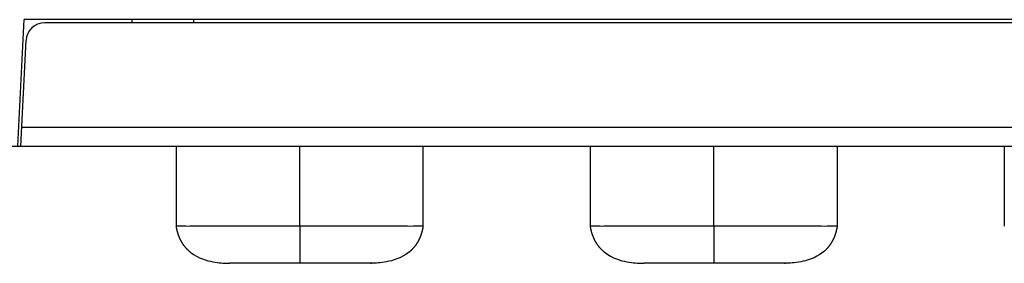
# Model space of a CAD drawing. Header units: millimetres. Extents: x -334 to 1371, y -859 to -284.
# Tile 5 of 42: x 747 to 763, y -765 to -761. Entities that reach past the tile are written whole.
import ezdxf

# ---------------------------------------------------------------- set-up
doc = ezdxf.new("R2010")
doc.units = ezdxf.units.MM
doc.header["$LTSCALE"] = 30.734
doc.layers.get('0').update_dxf_attribs({"linetype": 'CONTINUOUS'})
doc.layers.add('06___PRT_ALL_SURFS', color=7, linetype='CONTINUOUS')

msp = doc.modelspace()

# ---------------------------------------------------------------- linework, layer by layer
at = {"linetype": 'Continuous'}
for p, q in [((747.283, -763.144), (747.386, -761.094)), ((783.281, -761.094), (747.386, -761.094)), ((782.948, -761.144), (747.719, -761.144)), ((749.133, -761.144), (749.133, -761.094)), ((750.133, -761.144), (750.133, -761.094)), ((747.333, -763.144), (747.419, -761.429)), ((783.318, -762.844), (747.348, -762.844)), ((740.502, -763.144), (789.605, -763.144)), ((751.846, -764.444), (751.846, -763.144)), ((758.546, -764.444), (758.546, -763.144))]:
    msp.add_line(p, q, dxfattribs=at)
msp.add_arc((747.719, -761.444), 0.3, 90, 177.1376, dxfattribs=at)
at = {"layer": '06___PRT_ALL_SURFS', "linetype": 'Continuous'}
for p, q in [((749.846, -763.144), (749.846, -764.444)), ((753.846, -764.444), (753.846, -763.144)), ((756.546, -763.144), (756.546, -764.444)), ((760.546, -764.444), (760.546, -763.144)), ((763.246, -763.144), (763.246, -764.444)), ((749.846, -764.443), (749.846, -764.444)), ((749.846, -764.444), (749.847, -764.454)), ((749.847, -764.452), (749.848, -764.454)), ((749.847, -764.454), (749.848, -764.46)), ((749.848, -764.459), (749.849, -764.465)), ((749.849, -764.465), (749.85, -764.47)), ((749.85, -764.47), (749.851, -764.476)), ((749.851, -764.476), (749.852, -764.481)), ((749.852, -764.481), (749.854, -764.487)), ((749.854, -764.487), (749.855, -764.493)), ((749.934, -764.444), (749.86, -764.444)), ((749.969, -764.444), (749.934, -764.444)), ((750.14, -764.444), (750.094, -764.444)), ((750.329, -764.444), (750.281, -764.444)), ((750.376, -764.444), (750.329, -764.444)), ((750.68, -764.444), (750.569, -764.444)), ((750.856, -764.444), (750.68, -764.444)), ((751.846, -764.444), (751.846, -765.044)), ((753.308, -764.444), (753.234, -764.444)), ((753.356, -764.444), (753.308, -764.444)), ((753.403, -764.444), (753.356, -764.444)), ((753.68, -764.444), (753.637, -764.445)), ((753.718, -764.444), (753.68, -764.444)), ((753.846, -764.444), (753.822, -764.444)), ((753.837, -764.491), (753.838, -764.488)), ((753.838, -764.488), (753.839, -764.484)), ((753.839, -764.484), (753.84, -764.48)), ((753.84, -764.477), (753.841, -764.473)), ((753.84, -764.481), (753.84, -764.477)), ((753.841, -764.474), (753.842, -764.47)), ((753.842, -764.466), (753.844, -764.46)), ((753.842, -764.47), (753.843, -764.463)), ((753.843, -764.463), (753.846, -764.447)), ((753.844, -764.456), (753.845, -764.45)), ((753.845, -764.45), (753.846, -764.444)), ((753.846, -764.444), (753.846, -764.444)), ((756.546, -764.443), (756.546, -764.444)), ((756.546, -764.444), (756.547, -764.454)), ((756.547, -764.452), (756.548, -764.459)), ((756.548, -764.454), (756.549, -764.462)), ((756.549, -764.462), (756.55, -764.467)), ((756.55, -764.467), (756.551, -764.473)), ((756.551, -764.473), (756.552, -764.478)), ((756.552, -764.478), (756.553, -764.484)), ((756.553, -764.484), (756.554, -764.49)), ((756.554, -764.49), (756.555, -764.496)), ((756.634, -764.444), (756.56, -764.444)), ((756.669, -764.444), (756.634, -764.444)), ((756.84, -764.444), (756.794, -764.444)), ((757.029, -764.444), (756.981, -764.444)), ((757.076, -764.444), (757.029, -764.444)), ((759.849, -764.444), (757.237, -764.444)), ((758.546, -764.444), (758.546, -765.044)), ((760.008, -764.444), (759.934, -764.444)), ((760.056, -764.444), (760.008, -764.444)), ((760.103, -764.444), (760.056, -764.444)), ((760.38, -764.444), (760.337, -764.445)), ((760.418, -764.444), (760.38, -764.444)), ((760.546, -764.444), (760.522, -764.444)), ((760.537, -764.491), (760.538, -764.488)), ((760.538, -764.488), (760.539, -764.484)), ((760.539, -764.484), (760.54, -764.48)), ((760.54, -764.477), (760.541, -764.473)), ((760.54, -764.481), (760.54, -764.477)), ((760.541, -764.474), (760.542, -764.47)), ((760.542, -764.466), (760.544, -764.46)), ((760.542, -764.47), (760.543, -764.463)), ((760.543, -764.463), (760.546, -764.447)), ((760.544, -764.456), (760.545, -764.45)), ((760.545, -764.45), (760.546, -764.444)), ((760.546, -764.444), (760.546, -764.444)), ((763.246, -764.443), (763.246, -764.444)), ((763.246, -764.443), (763.246, -764.444)), ((749.855, -764.493), (749.856, -764.498)), ((749.856, -764.498), (749.857, -764.504)), ((749.857, -764.504), (749.859, -764.51)), ((749.859, -764.51), (749.86, -764.516)), ((749.86, -764.516), (749.862, -764.522)), ((749.862, -764.522), (749.863, -764.528)), ((749.87, -764.553), (749.871, -764.557)), ((749.871, -764.556), (749.872, -764.56)), ((749.872, -764.559), (749.873, -764.563)), ((749.873, -764.562), (749.874, -764.566)), ((749.874, -764.565), (749.875, -764.569)), ((749.875, -764.568), (749.877, -764.572)), ((749.876, -764.572), (749.878, -764.576)), ((749.877, -764.575), (749.879, -764.579)), ((749.878, -764.578), (749.88, -764.582)), ((749.879, -764.581), (749.881, -764.585)), ((749.881, -764.584), (749.882, -764.588)), ((749.882, -764.587), (749.883, -764.591)), ((749.883, -764.59), (749.884, -764.595)), ((749.884, -764.594), (749.886, -764.598)), ((749.885, -764.597), (749.887, -764.601)), ((749.886, -764.6), (749.888, -764.604)), ((749.888, -764.603), (749.889, -764.608)), ((749.889, -764.607), (749.891, -764.611)), ((749.89, -764.61), (749.892, -764.614)), ((749.892, -764.613), (749.893, -764.617)), ((749.893, -764.616), (749.894, -764.62)), ((749.894, -764.619), (749.896, -764.623)), ((749.895, -764.622), (749.897, -764.626)), ((749.897, -764.625), (749.898, -764.629)), ((749.898, -764.628), (749.9, -764.632)), ((749.9, -764.632), (749.901, -764.635)), ((749.901, -764.635), (749.903, -764.64)), ((749.903, -764.639), (749.905, -764.644)), ((749.904, -764.642), (749.907, -764.647)), ((749.906, -764.646), (749.908, -764.65)), ((749.908, -764.649), (749.909, -764.653)), ((753.783, -764.652), (753.785, -764.647)), ((753.785, -764.648), (753.787, -764.643)), ((753.787, -764.644), (753.789, -764.639)), ((753.789, -764.64), (753.79, -764.636)), ((753.79, -764.636), (753.792, -764.633)), ((753.792, -764.633), (753.793, -764.63)), ((753.793, -764.631), (753.794, -764.627)), ((753.794, -764.627), (753.796, -764.623)), ((753.796, -764.624), (753.797, -764.62)), ((753.797, -764.621), (753.799, -764.616)), ((753.798, -764.618), (753.8, -764.613)), ((753.8, -764.614), (753.802, -764.61)), ((753.801, -764.611), (753.803, -764.607)), ((753.802, -764.608), (753.804, -764.604)), ((753.804, -764.605), (753.805, -764.601)), ((753.805, -764.601), (753.807, -764.597)), ((753.806, -764.598), (753.808, -764.593)), ((753.808, -764.594), (753.809, -764.59)), ((753.809, -764.591), (753.811, -764.586)), ((753.81, -764.587), (753.812, -764.582)), ((753.812, -764.583), (753.813, -764.578)), ((753.813, -764.579), (753.815, -764.575)), ((753.814, -764.575), (753.816, -764.571)), ((753.816, -764.571), (753.817, -764.567)), ((753.817, -764.567), (753.819, -764.563)), ((753.818, -764.563), (753.82, -764.559)), ((753.82, -764.559), (753.821, -764.555)), ((753.821, -764.555), (753.822, -764.551)), ((753.833, -764.509), (753.834, -764.506)), ((753.836, -764.498), (753.837, -764.495)), ((753.837, -764.495), (753.838, -764.491)), ((756.555, -764.496), (756.557, -764.501)), ((756.557, -764.501), (756.558, -764.507)), ((756.558, -764.507), (756.559, -764.513)), ((756.559, -764.513), (756.561, -764.519)), ((756.561, -764.519), (756.562, -764.525)), ((756.562, -764.525), (756.564, -764.531)), ((756.564, -764.531), (756.566, -764.537)), ((756.57, -764.553), (756.571, -764.557)), ((756.571, -764.556), (756.572, -764.56)), ((756.572, -764.559), (756.573, -764.563)), ((756.573, -764.562), (756.574, -764.566)), ((756.574, -764.565), (756.575, -764.569)), ((756.575, -764.568), (756.577, -764.572)), ((756.576, -764.572), (756.578, -764.576)), ((756.577, -764.575), (756.579, -764.579)), ((756.578, -764.578), (756.58, -764.582)), ((756.579, -764.581), (756.581, -764.585)), ((756.581, -764.584), (756.582, -764.588)), ((756.582, -764.587), (756.583, -764.591)), ((756.583, -764.59), (756.584, -764.595)), ((756.584, -764.594), (756.586, -764.598)), ((756.585, -764.597), (756.587, -764.601)), ((756.586, -764.6), (756.588, -764.604)), ((756.588, -764.603), (756.589, -764.608)), ((756.589, -764.607), (756.591, -764.611)), ((756.59, -764.61), (756.592, -764.614)), ((756.592, -764.613), (756.593, -764.617)), ((756.593, -764.616), (756.594, -764.62)), ((756.594, -764.619), (756.596, -764.623)), ((756.595, -764.622), (756.597, -764.626)), ((756.597, -764.625), (756.598, -764.629)), ((756.598, -764.628), (756.6, -764.632)), ((756.6, -764.632), (756.601, -764.635)), ((756.601, -764.635), (756.603, -764.64)), ((756.603, -764.639), (756.605, -764.644)), ((756.604, -764.642), (756.607, -764.647)), ((756.606, -764.646), (756.608, -764.65)), ((756.608, -764.649), (756.609, -764.653)), ((760.483, -764.652), (760.485, -764.647)), ((760.485, -764.648), (760.487, -764.644)), ((760.486, -764.645), (760.487, -764.643)), ((760.487, -764.644), (760.489, -764.639)), ((760.489, -764.64), (760.49, -764.636)), ((760.49, -764.636), (760.492, -764.633)), ((760.492, -764.633), (760.493, -764.63)), ((760.493, -764.631), (760.494, -764.627)), ((760.494, -764.627), (760.496, -764.623)), ((760.496, -764.624), (760.497, -764.62)), ((760.497, -764.621), (760.499, -764.616)), ((760.498, -764.618), (760.5, -764.613)), ((760.5, -764.614), (760.502, -764.61)), ((760.501, -764.611), (760.503, -764.607)), ((760.502, -764.608), (760.504, -764.604)), ((760.504, -764.605), (760.505, -764.601)), ((760.505, -764.601), (760.507, -764.597)), ((760.506, -764.598), (760.508, -764.593)), ((760.508, -764.594), (760.509, -764.59)), ((760.509, -764.591), (760.511, -764.586)), ((760.511, -764.586), (760.512, -764.582)), ((760.513, -764.579), (760.515, -764.575)), ((760.514, -764.575), (760.516, -764.571)), ((760.516, -764.571), (760.517, -764.567)), ((760.517, -764.567), (760.519, -764.563)), ((760.518, -764.563), (760.52, -764.559)), ((760.52, -764.559), (760.521, -764.555)), ((760.521, -764.555), (760.522, -764.551)), ((760.533, -764.509), (760.534, -764.506)), ((760.536, -764.498), (760.537, -764.495)), ((760.537, -764.495), (760.538, -764.491)), ((749.909, -764.652), (749.911, -764.656)), ((749.911, -764.655), (749.913, -764.659)), ((749.912, -764.658), (749.914, -764.663)), ((749.914, -764.662), (749.916, -764.666)), ((749.916, -764.665), (749.918, -764.669)), ((749.917, -764.669), (749.92, -764.673)), ((749.919, -764.672), (749.921, -764.676)), ((749.921, -764.676), (749.923, -764.68)), ((749.923, -764.679), (749.925, -764.684)), ((749.925, -764.683), (749.927, -764.687)), ((749.927, -764.686), (749.929, -764.691)), ((749.929, -764.69), (749.932, -764.694)), ((749.931, -764.694), (749.934, -764.698)), ((749.933, -764.697), (749.936, -764.702)), ((749.936, -764.701), (749.938, -764.706)), ((749.938, -764.705), (749.941, -764.709)), ((749.94, -764.709), (749.943, -764.713)), ((749.942, -764.712), (749.945, -764.717)), ((749.945, -764.717), (749.948, -764.721)), ((749.95, -764.724), (749.953, -764.728)), ((749.952, -764.728), (749.956, -764.732)), ((749.955, -764.732), (749.958, -764.736)), ((749.958, -764.735), (749.961, -764.74)), ((749.96, -764.739), (749.964, -764.744)), ((749.963, -764.743), (749.967, -764.748)), ((749.966, -764.747), (749.97, -764.752)), ((749.969, -764.751), (749.973, -764.756)), ((749.972, -764.755), (749.976, -764.76)), ((749.975, -764.759), (749.979, -764.764)), ((749.978, -764.763), (749.982, -764.768)), ((749.982, -764.767), (749.985, -764.772)), ((749.985, -764.772), (749.989, -764.776)), ((749.988, -764.776), (749.992, -764.78)), ((749.992, -764.78), (749.996, -764.784)), ((749.995, -764.784), (749.999, -764.789)), ((749.999, -764.788), (750.003, -764.793)), ((750.002, -764.792), (750.006, -764.797)), ((750.006, -764.796), (750.01, -764.801)), ((750.01, -764.8), (750.014, -764.805)), ((750.013, -764.804), (750.018, -764.809)), ((750.017, -764.808), (750.022, -764.813)), ((753.665, -764.818), (753.674, -764.809)), ((753.677, -764.806), (753.68, -764.802)), ((753.68, -764.803), (753.683, -764.799)), ((753.683, -764.799), (753.686, -764.796)), ((753.686, -764.796), (753.689, -764.793)), ((753.689, -764.793), (753.692, -764.789)), ((753.692, -764.79), (753.695, -764.786)), ((753.694, -764.787), (753.698, -764.783)), ((753.697, -764.783), (753.7, -764.78)), ((753.7, -764.78), (753.703, -764.776)), ((753.703, -764.777), (753.706, -764.773)), ((753.705, -764.774), (753.708, -764.77)), ((753.708, -764.77), (753.711, -764.767)), ((753.711, -764.767), (753.713, -764.764)), ((753.713, -764.764), (753.716, -764.76)), ((753.716, -764.761), (753.718, -764.757)), ((753.718, -764.758), (753.721, -764.754)), ((753.72, -764.754), (753.723, -764.751)), ((753.723, -764.751), (753.725, -764.748)), ((753.725, -764.748), (753.728, -764.745)), ((753.727, -764.745), (753.73, -764.741)), ((753.73, -764.742), (753.732, -764.738)), ((753.732, -764.739), (753.734, -764.735)), ((753.734, -764.736), (753.736, -764.732)), ((753.736, -764.733), (753.739, -764.729)), ((753.738, -764.73), (753.741, -764.726)), ((753.74, -764.727), (753.743, -764.723)), ((753.742, -764.724), (753.745, -764.72)), ((753.744, -764.721), (753.746, -764.717)), ((753.746, -764.718), (753.748, -764.714)), ((753.748, -764.715), (753.75, -764.711)), ((753.75, -764.712), (753.752, -764.708)), ((753.752, -764.709), (753.754, -764.705)), ((753.754, -764.706), (753.756, -764.702)), ((753.755, -764.703), (753.758, -764.699)), ((753.757, -764.7), (753.759, -764.696)), ((753.759, -764.697), (753.761, -764.693)), ((753.761, -764.694), (753.763, -764.69)), ((753.762, -764.691), (753.764, -764.688)), ((753.764, -764.688), (753.766, -764.685)), ((753.766, -764.685), (753.768, -764.682)), ((753.767, -764.682), (753.769, -764.679)), ((753.769, -764.679), (753.771, -764.676)), ((753.77, -764.677), (753.772, -764.673)), ((753.772, -764.674), (753.774, -764.671)), ((753.773, -764.671), (753.775, -764.668)), ((753.775, -764.668), (753.776, -764.665)), ((753.776, -764.666), (753.778, -764.662)), ((753.778, -764.663), (753.779, -764.66)), ((753.779, -764.66), (753.781, -764.657)), ((753.78, -764.658), (753.782, -764.654)), ((753.782, -764.655), (753.784, -764.65)), ((756.609, -764.652), (756.611, -764.656)), ((756.611, -764.655), (756.613, -764.659)), ((756.612, -764.658), (756.614, -764.663)), ((756.614, -764.662), (756.616, -764.666)), ((756.616, -764.665), (756.618, -764.669)), ((756.617, -764.669), (756.62, -764.673)), ((756.619, -764.672), (756.621, -764.676)), ((756.621, -764.676), (756.623, -764.68)), ((756.623, -764.679), (756.625, -764.684)), ((756.625, -764.683), (756.627, -764.687)), ((756.627, -764.686), (756.629, -764.691)), ((756.629, -764.69), (756.632, -764.694)), ((756.631, -764.694), (756.634, -764.698)), ((756.633, -764.697), (756.636, -764.702)), ((756.636, -764.701), (756.638, -764.706)), ((756.638, -764.705), (756.641, -764.709)), ((756.64, -764.709), (756.643, -764.713)), ((756.642, -764.712), (756.645, -764.717)), ((756.645, -764.716), (756.648, -764.721)), ((756.647, -764.72), (756.65, -764.725)), ((756.65, -764.724), (756.653, -764.728)), ((756.652, -764.728), (756.656, -764.732)), ((756.656, -764.732), (756.658, -764.736)), ((756.66, -764.739), (756.664, -764.744)), ((756.663, -764.743), (756.667, -764.748)), ((756.666, -764.747), (756.67, -764.752)), ((756.669, -764.751), (756.673, -764.756)), ((756.672, -764.755), (756.676, -764.76)), ((756.675, -764.759), (756.679, -764.764)), ((756.678, -764.763), (756.682, -764.768)), ((756.682, -764.767), (756.685, -764.772)), ((756.685, -764.772), (756.689, -764.776)), ((756.688, -764.776), (756.692, -764.78)), ((756.692, -764.78), (756.696, -764.784)), ((756.695, -764.784), (756.699, -764.789)), ((756.699, -764.788), (756.703, -764.793)), ((756.702, -764.792), (756.706, -764.797)), ((756.706, -764.796), (756.71, -764.801)), ((756.71, -764.8), (756.714, -764.805)), ((756.713, -764.804), (756.718, -764.809)), ((756.717, -764.808), (756.722, -764.813)), ((760.365, -764.818), (760.374, -764.809)), ((760.377, -764.806), (760.38, -764.802)), ((760.38, -764.803), (760.383, -764.799)), ((760.383, -764.799), (760.386, -764.796)), ((760.386, -764.796), (760.389, -764.793)), ((760.389, -764.793), (760.392, -764.789)), ((760.392, -764.79), (760.395, -764.786)), ((760.394, -764.787), (760.398, -764.783)), ((760.397, -764.783), (760.4, -764.78)), ((760.4, -764.78), (760.403, -764.776)), ((760.403, -764.777), (760.406, -764.773)), ((760.405, -764.774), (760.408, -764.77)), ((760.408, -764.77), (760.411, -764.767)), ((760.411, -764.767), (760.413, -764.764)), ((760.413, -764.764), (760.416, -764.76)), ((760.416, -764.761), (760.418, -764.757)), ((760.418, -764.758), (760.421, -764.754)), ((760.42, -764.754), (760.423, -764.751)), ((760.423, -764.751), (760.425, -764.748)), ((760.425, -764.748), (760.428, -764.745)), ((760.427, -764.745), (760.43, -764.741)), ((760.43, -764.742), (760.432, -764.738)), ((760.432, -764.739), (760.434, -764.735)), ((760.434, -764.736), (760.436, -764.732)), ((760.436, -764.733), (760.439, -764.729)), ((760.438, -764.73), (760.441, -764.726)), ((760.44, -764.727), (760.443, -764.723)), ((760.442, -764.724), (760.445, -764.72)), ((760.444, -764.721), (760.446, -764.717)), ((760.446, -764.718), (760.448, -764.714)), ((760.448, -764.715), (760.45, -764.711)), ((760.45, -764.712), (760.452, -764.708)), ((760.452, -764.709), (760.454, -764.705)), ((760.454, -764.706), (760.456, -764.702)), ((760.455, -764.703), (760.458, -764.699)), ((760.457, -764.7), (760.459, -764.696)), ((760.459, -764.697), (760.461, -764.693)), ((760.461, -764.694), (760.463, -764.69)), ((760.462, -764.691), (760.464, -764.688)), ((760.464, -764.688), (760.466, -764.685)), ((760.466, -764.685), (760.468, -764.682)), ((760.467, -764.682), (760.469, -764.679)), ((760.469, -764.679), (760.471, -764.676)), ((760.47, -764.677), (760.472, -764.673)), ((760.472, -764.674), (760.474, -764.671)), ((760.473, -764.671), (760.475, -764.668)), ((760.475, -764.668), (760.476, -764.665)), ((760.476, -764.666), (760.478, -764.662)), ((760.478, -764.663), (760.479, -764.66)), ((760.479, -764.66), (760.481, -764.657)), ((760.48, -764.658), (760.482, -764.654)), ((760.482, -764.655), (760.484, -764.65)), ((750.021, -764.812), (750.025, -764.816)), ((750.025, -764.816), (750.029, -764.82)), ((750.029, -764.82), (750.033, -764.824)), ((750.033, -764.824), (750.037, -764.828)), ((750.036, -764.827), (750.04, -764.831)), ((750.04, -764.831), (750.044, -764.834)), ((750.063, -764.851), (750.067, -764.854)), ((750.066, -764.854), (750.069, -764.857)), ((750.069, -764.856), (750.072, -764.859)), ((750.072, -764.858), (750.086, -764.87)), ((750.072, -764.859), (750.078, -764.863)), ((750.074, -764.861), (750.077, -764.863)), ((750.076, -764.862), (750.078, -764.864)), ((750.078, -764.863), (750.079, -764.865)), ((753.621, -764.857), (753.606, -764.87)), ((753.612, -764.865), (753.614, -764.864)), ((753.614, -764.864), (753.617, -764.862)), ((753.618, -764.86), (753.63, -764.851)), ((753.64, -764.842), (753.642, -764.839)), ((753.642, -764.84), (753.645, -764.837)), ((753.645, -764.837), (753.648, -764.835)), ((753.648, -764.835), (753.651, -764.832)), ((753.65, -764.832), (753.653, -764.829)), ((753.653, -764.83), (753.656, -764.827)), ((753.656, -764.827), (753.659, -764.824)), ((753.659, -764.824), (753.662, -764.821)), ((753.662, -764.821), (753.665, -764.818)), ((753.665, -764.818), (753.668, -764.815)), ((756.721, -764.812), (756.725, -764.816)), ((756.725, -764.816), (756.729, -764.82)), ((756.729, -764.82), (756.733, -764.824)), ((756.733, -764.824), (756.737, -764.828)), ((756.736, -764.827), (756.74, -764.831)), ((756.74, -764.831), (756.744, -764.834)), ((756.763, -764.851), (756.767, -764.854)), ((756.766, -764.854), (756.769, -764.857)), ((756.769, -764.856), (756.772, -764.859)), ((756.772, -764.858), (756.786, -764.87)), ((756.772, -764.859), (756.778, -764.863)), ((756.774, -764.861), (756.777, -764.863)), ((756.776, -764.862), (756.778, -764.864)), ((756.778, -764.863), (756.779, -764.865)), ((760.321, -764.857), (760.306, -764.87)), ((760.312, -764.865), (760.32, -764.858)), ((760.312, -764.865), (760.314, -764.864)), ((760.314, -764.864), (760.317, -764.862)), ((760.318, -764.86), (760.33, -764.851)), ((760.32, -764.858), (760.322, -764.857)), ((760.34, -764.842), (760.342, -764.839)), ((760.342, -764.84), (760.345, -764.837)), ((760.345, -764.837), (760.348, -764.835)), ((760.348, -764.835), (760.351, -764.832)), ((760.35, -764.832), (760.353, -764.829)), ((760.353, -764.83), (760.356, -764.827)), ((760.356, -764.827), (760.359, -764.824)), ((760.359, -764.824), (760.362, -764.821)), ((760.362, -764.821), (760.365, -764.818)), ((760.365, -764.818), (760.368, -764.815)), ((750.685, -765.044), (750.717, -765.044)), ((752.99, -765.044), (750.717, -765.044)), ((753.007, -765.044), (752.976, -765.044)), ((752.99, -765.044), (753.007, -765.044)), ((757.385, -765.044), (757.417, -765.044)), ((759.69, -765.044), (757.417, -765.044)), ((759.707, -765.044), (759.676, -765.044)), ((759.69, -765.044), (759.707, -765.044))]:
    msp.add_line(p, q, dxfattribs=at)
for points in [[(749.86, -764.444), (749.85, -764.444), (749.848, -764.444), (749.847, -764.444), (749.846, -764.444), (749.846, -764.444)], [(750.048, -764.445), (750.006, -764.444), (749.969, -764.444)], [(750.094, -764.444), (750.071, -764.444), (750.048, -764.445)], [(750.281, -764.444), (750.234, -764.444), (750.14, -764.444)], [(750.569, -764.444), (750.537, -764.444), (750.506, -764.444), (750.478, -764.444), (750.451, -764.444), (750.376, -764.444)], [(753.149, -764.444), (752.926, -764.444), (750.856, -764.444)], [(753.234, -764.444), (753.179, -764.444), (753.149, -764.444)], [(753.544, -764.444), (753.497, -764.444), (753.403, -764.444)], [(753.637, -764.445), (753.591, -764.444), (753.544, -764.444)], [(753.822, -764.444), (753.77, -764.444), (753.718, -764.444)], [(756.56, -764.444), (756.55, -764.444), (756.548, -764.444), (756.547, -764.444), (756.546, -764.444), (756.546, -764.444)], [(756.748, -764.445), (756.706, -764.444), (756.669, -764.444)], [(756.794, -764.444), (756.771, -764.444), (756.748, -764.445)], [(756.981, -764.444), (756.934, -764.444), (756.84, -764.444)], [(757.237, -764.444), (757.178, -764.444), (757.151, -764.444), (757.076, -764.444)], [(759.934, -764.444), (759.879, -764.444), (759.849, -764.444)], [(760.244, -764.444), (760.197, -764.444), (760.103, -764.444)], [(760.337, -764.445), (760.291, -764.444), (760.244, -764.444)], [(760.522, -764.444), (760.47, -764.444), (760.418, -764.444)], [(749.863, -764.528), (749.864, -764.531), (749.866, -764.537)], [(749.866, -764.537), (749.867, -764.541), (749.868, -764.544), (749.868, -764.547), (749.869, -764.55), (749.871, -764.554)], [(753.822, -764.551), (753.823, -764.548), (753.824, -764.544), (753.826, -764.54), (753.827, -764.536), (753.828, -764.532), (753.829, -764.528), (753.83, -764.524), (753.831, -764.521), (753.832, -764.517), (753.833, -764.513), (753.833, -764.509), (753.834, -764.506), (753.835, -764.502), (753.836, -764.498)], [(756.566, -764.537), (756.567, -764.541), (756.568, -764.544), (756.568, -764.547), (756.569, -764.55), (756.571, -764.554)], [(760.51, -764.587), (760.512, -764.583), (760.513, -764.578)], [(760.522, -764.551), (760.523, -764.548), (760.524, -764.544), (760.526, -764.54), (760.527, -764.536), (760.528, -764.532), (760.529, -764.528), (760.53, -764.524), (760.531, -764.521), (760.532, -764.517), (760.533, -764.513), (760.533, -764.509), (760.534, -764.506), (760.535, -764.502), (760.536, -764.498)], [(749.945, -764.716), (749.947, -764.72), (749.95, -764.725)], [(753.671, -764.812), (753.674, -764.809), (753.677, -764.805)], [(756.655, -764.732), (756.658, -764.735), (756.661, -764.74)], [(760.371, -764.812), (760.374, -764.809), (760.377, -764.805)], [(750.044, -764.834), (750.047, -764.837), (750.05, -764.84), (750.054, -764.843), (750.057, -764.846), (750.06, -764.849), (750.064, -764.852)], [(750.086, -764.87), (750.13, -764.901), (750.177, -764.929), (750.225, -764.953), (750.272, -764.973), (750.317, -764.989), (750.36, -765.001), (750.401, -765.011), (750.44, -765.019), (750.477, -765.025), (750.512, -765.03), (750.545, -765.034), (750.576, -765.037), (750.605, -765.04), (750.632, -765.042), (750.659, -765.043), (750.685, -765.044)], [(753.606, -764.87), (753.562, -764.901), (753.515, -764.929), (753.467, -764.953), (753.42, -764.973), (753.375, -764.989), (753.332, -765.001), (753.291, -765.011), (753.252, -765.019), (753.215, -765.025), (753.18, -765.03), (753.147, -765.034), (753.116, -765.037), (753.087, -765.04), (753.06, -765.042), (753.033, -765.043), (753.007, -765.044)], [(753.612, -764.865), (753.618, -764.86), (753.622, -764.857)], [(753.627, -764.853), (753.629, -764.851), (753.632, -764.849), (753.634, -764.847), (753.637, -764.844), (753.64, -764.842)], [(756.744, -764.834), (756.747, -764.837), (756.75, -764.84), (756.754, -764.843), (756.757, -764.846), (756.76, -764.849), (756.764, -764.852)], [(756.786, -764.87), (756.83, -764.901), (756.877, -764.929), (756.925, -764.953), (756.972, -764.973), (757.017, -764.989), (757.06, -765.001), (757.101, -765.011), (757.14, -765.019), (757.177, -765.025), (757.212, -765.03), (757.245, -765.034), (757.276, -765.037), (757.305, -765.04), (757.332, -765.042), (757.359, -765.043), (757.385, -765.044)], [(760.306, -764.87), (760.262, -764.901), (760.215, -764.929), (760.167, -764.953), (760.12, -764.973), (760.075, -764.989), (760.032, -765.001), (759.991, -765.011), (759.952, -765.019), (759.915, -765.025), (759.88, -765.03), (759.847, -765.034), (759.816, -765.037), (759.787, -765.04), (759.76, -765.042), (759.733, -765.043), (759.707, -765.044)], [(760.327, -764.853), (760.329, -764.851), (760.332, -764.849), (760.334, -764.847), (760.337, -764.844), (760.34, -764.842)]]:
    msp.add_lwpolyline(points, dxfattribs=at)

doc.saveas('drawing.dxf')
